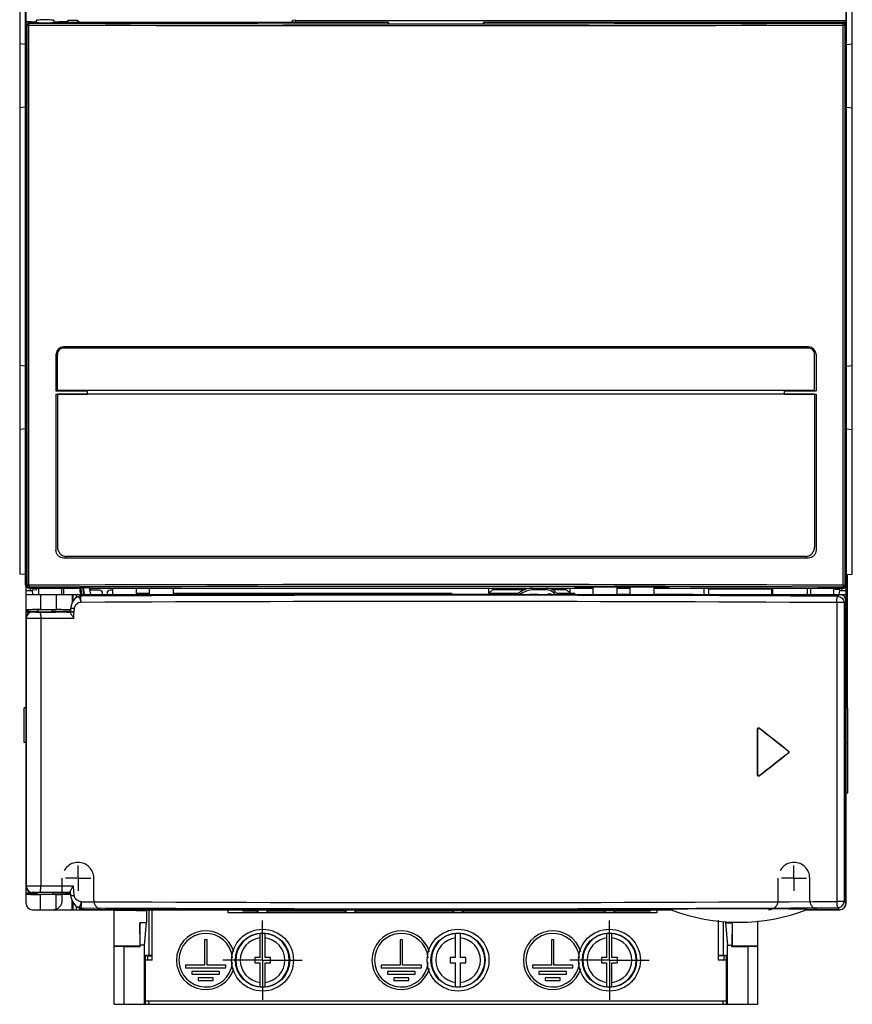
# Model space of a CAD drawing. Header units: millimetres. Extents: x 0 to 1200, y 0 to 1000.
# Tile 16 of 27: x 383 to 515, y 406 to 562. Entities that reach past the tile are written whole.
import ezdxf

# ---------------------------------------------------------------- set-up
doc = ezdxf.new("R2010")
doc.units = ezdxf.units.MM
doc.header["$LTSCALE"] = 66
doc.linetypes.add('CENTER', pattern=[0.6, 0.375, -0.075, 0.075, -0.075])
doc.linetypes.add('HIDDEN', pattern=[0.2, 0.1, -0.1])
doc.layers.add('002_AXIS', color=7, linetype='CONTINUOUS')
doc.layers.add('00_COMPONENTS', color=7, linetype='CONTINUOUS')

msp = doc.modelspace()

# ---------------------------------------------------------------- linework, layer by layer
at = {"layer": '002_AXIS', "color": 7, "linetype": 'CENTER'}
for p, q in [((392.5, 426.1), (392.5, 428.1)), ((506, 426.1), (506, 428.1)), ((392.5, 426.1), (390.5, 426.1)), ((392.5, 426.1), (394.5, 426.1)), ((392.5, 426.1), (392.5, 424.1)), ((506, 426.1), (504, 426.1)), ((506, 426.1), (508, 426.1)), ((506, 426.1), (506, 424.1)), ((421.75, 413.1), (421.75, 419.4)), ((476.75, 413.1), (476.75, 419.4)), ((421.75, 413.1), (415.45, 413.1)), ((421.75, 413.1), (428.05, 413.1)), ((421.75, 413.1), (421.75, 406.8)), ((476.75, 413.1), (470.45, 413.1)), ((476.75, 413.1), (483.05, 413.1)), ((476.75, 413.1), (476.75, 406.8))]:
    msp.add_line(p, q, dxfattribs=at)
at = {"layer": '00_COMPONENTS', "color": 7, "linetype": 'CONTINUOUS'}
for p, q in [((384.14, 650.6), (384.14, 472.64)), ((384.25, 472.6), (384.25, 650.6)), ((514.25, 521.21), (514.25, 650.6)), ((514.35, 472.64), (514.35, 650.6)), ((383.25, 632.3), (383.25, 474.3)), ((515.25, 474.3), (515.25, 632.3)), ((385.85, 562.1), (385.85, 561.77)), ((388.65, 562.1), (388.64, 561.76)), ((390.86, 562.1), (390.75, 561.93)), ((390.86, 561.8), (390.86, 562.1)), ((392.42, 562.1), (390.86, 562.1)), ((392.42, 562.1), (392.42, 561.8)), ((392.42, 562.1), (392.72, 561.8)), ((426.39, 561.8), (426.48, 562.08)), ((426.98, 562.1), (514.25, 562.1)), ((384.41, 561.79), (384.41, 561.93)), ((384.55, 561.8), (385.7, 561.8)), ((388.34, 561.75), (389.44, 561.8)), ((389.44, 561.8), (441.59, 561.8)), ((390.08, 561.93), (390.08, 561.8)), ((390.08, 561.93), (390.75, 561.93)), ((390.75, 561.93), (390.75, 561.8)), ((441.59, 561.8), (441.75, 561.57)), ((441.75, 561.57), (456.75, 561.57)), ((456.75, 561.57), (456.91, 561.8)), ((456.91, 561.8), (513.95, 561.8)), ((384.14, 558.28), (383.25, 558.36)), ((514.35, 558.28), (515.25, 558.36)), ((384.14, 548.32), (383.25, 548.24)), ((514.35, 548.32), (515.25, 548.24)), ((514.22, 521.21), (514.25, 521.21)), ((514.22, 521.21), (514.22, 512)), ((514.25, 472.4), (514.25, 521.21)), ((514.22, 512), (514.25, 512)), ((388.99, 509.1), (388.99, 503.35)), ((389.24, 503.4), (389.24, 509.15)), ((508.26, 510.15), (390.23, 510.15)), ((508.25, 510.36), (390.24, 510.36)), ((509.26, 503.4), (509.26, 509.15)), ((509.5, 509.1), (509.5, 503.35)), ((384.14, 507.28), (383.25, 507.36)), ((514.35, 507.28), (515.25, 507.36)), ((388.99, 503.35), (393.99, 503.35)), ((388.99, 502.86), (388.99, 478.1)), ((388.99, 502.86), (393.99, 502.86)), ((509.26, 503.4), (389.24, 503.4)), ((389.24, 502.85), (389.24, 478.6)), ((509.26, 502.85), (389.24, 502.85)), ((393.99, 502.86), (393.99, 503.35)), ((504.5, 503.35), (509.5, 503.35)), ((504.5, 502.86), (504.5, 503.35)), ((504.5, 502.86), (509.5, 502.86)), ((509.26, 502.85), (509.26, 478.6)), ((509.5, 502.86), (509.5, 478.1)), ((384.14, 497.32), (383.25, 497.24)), ((514.35, 497.32), (515.25, 497.24)), ((508.25, 476.85), (390.24, 476.85)), ((507.76, 477.1), (390.73, 477.1)), ((384.25, 475.1), (384.33, 475.1)), ((384.33, 472.49), (384.33, 475.1)), ((384.14, 474.22), (383.25, 474.3)), ((514.35, 474.22), (515.25, 474.3)), ((514.45, 474.23), (514.45, 453.09)), ((384.25, 422.1), (384.25, 472.39)), ((384.25, 471.72), (385.25, 471.69)), ((384.63, 472.19), (387.25, 472.19)), ((384.75, 472.1), (392.89, 472.1)), ((384.95, 471.7), (384.95, 472.1)), ((385.25, 471.83), (385.95, 471.89)), ((385.25, 471.69), (385.25, 471.83)), ((385.25, 471.69), (385.3, 471.1)), ((385.95, 471.89), (385.95, 472.1)), ((386.25, 472.1), (386.25, 471.1)), ((386.3, 472.19), (386.3, 472.15)), ((387.25, 472.18), (386.3, 472.15)), ((394.35, 472.11), (388.85, 472.11)), ((389.88, 472.1), (389.88, 471.1)), ((390.25, 471.1), (390.25, 472.1)), ((392.89, 472.11), (392.89, 472.1)), ((392.89, 472.11), (392.89, 472.1)), ((394.35, 472.1), (394.35, 472.11)), ((394.35, 472.1), (474.19, 472.1)), ((394.55, 471.75), (394.55, 472.1)), ((395.9, 471.75), (394.55, 471.75)), ((397.99, 471.75), (397.6, 471.75)), ((397.99, 471.09), (397.99, 472.1)), ((401.79, 471.09), (401.79, 472.1)), ((403.79, 472.1), (403.79, 471.09)), ((407.59, 472.1), (407.59, 471.09)), ((457.65, 471.29), (457.65, 472.1)), ((457.65, 471.29), (458.26, 471.88)), ((458.26, 471.88), (458.26, 472.1)), ((458.26, 471.88), (463.49, 471.88)), ((467.61, 471.88), (469.89, 471.88)), ((469.89, 471.88), (469.89, 472.1)), ((470.5, 471.29), (469.89, 471.88)), ((470.5, 471.29), (470.5, 472.1)), ((471.25, 472.1), (471.39, 472.25)), ((472.14, 472.25), (472.14, 472.1)), ((474.19, 471.01), (474.19, 472.24)), ((477.99, 471.01), (477.99, 472.24)), ((477.99, 472.1), (479.99, 472.1)), ((478.34, 472.24), (478.34, 472.1)), ((479.76, 472.24), (479.76, 472.1)), ((479.99, 472.24), (479.99, 471.01)), ((483.79, 472.23), (483.79, 471.01)), ((483.79, 472.1), (513.95, 472.1)), ((485.96, 472.23), (485.96, 472.1)), ((486.25, 472.1), (486.12, 472.23)), ((491.75, 471.09), (491.75, 472.1)), ((492.5, 471.09), (492.5, 472.1)), ((502.5, 471.09), (502.5, 472.1)), ((502.52, 471.09), (502.52, 472.1)), ((502.57, 472.1), (502.57, 471.09)), ((508.17, 471.09), (508.17, 472.1)), ((508.61, 472.1), (508.61, 471.1)), ((512.25, 472.1), (512.25, 471.1)), ((512.55, 472.1), (512.55, 471.89)), ((513.25, 471.83), (512.55, 471.89)), ((513.19, 471.09), (513.25, 471.69)), ((513.25, 471.83), (513.25, 471.69)), ((513.25, 471.69), (514.25, 471.72)), ((513.55, 472.12), (513.55, 471.7)), ((514.25, 422.1), (514.25, 472.39)), ((384.25, 471.1), (397.99, 471.1)), ((391.75, 470.08), (391.75, 471.1)), ((392.23, 470.62), (392.22, 470.62)), ((392.78, 470.83), (392.23, 470.62)), ((392.89, 470.84), (392.77, 470.83)), ((393.02, 470.92), (392.9, 470.84)), ((393.57, 471.09), (458.43, 471.09)), ((396.4, 471.1), (396.4, 471.25)), ((397.1, 471.25), (397.1, 471.1)), ((401.79, 471.29), (403.79, 471.29)), ((403.79, 471.1), (401.79, 471.1)), ((407.59, 471.29), (451.75, 471.29)), ((462.16, 471.1), (407.59, 471.1)), ((451.45, 471.1), (451.45, 471.29)), ((451.75, 471.09), (451.75, 471.29)), ((457.65, 471.29), (462.38, 471.29)), ((457.75, 471.29), (457.75, 471.09)), ((459.08, 471.01), (458.93, 471.07)), ((488.62, 471.01), (459.08, 471.01)), ((460.44, 471.1), (460.44, 471.01)), ((460.55, 471.1), (460.55, 471.01)), ((465.38, 471.1), (464.12, 471.1)), ((464.12, 471.01), (464.12, 471.1)), ((465.38, 471.01), (465.38, 471.1)), ((468.35, 471.29), (471.25, 471.29)), ((468.46, 471.1), (474.19, 471.1)), ((468.95, 471.01), (468.95, 471.1)), ((469.06, 471.1), (469.06, 471.01)), ((471.1, 471.1), (471.1, 471.29)), ((471.25, 471.1), (471.25, 471.29)), ((479.99, 471.1), (477.99, 471.1)), ((490.05, 471.1), (483.79, 471.1)), ((488.76, 471.07), (488.62, 471.01)), ((489.26, 471.09), (513.23, 471.09)), ((503.55, 471.1), (514.25, 471.1)), ((514.23, 422.12), (514.23, 470.09)), ((385.95, 468.35), (385.95, 468.43)), ((385.95, 468.43), (386.1, 468.43)), ((386.1, 468.6), (386.1, 468.35)), ((386.15, 468.34), (386.1, 468.35)), ((386.15, 468.61), (386.15, 468.34)), ((386.54, 468.69), (389.02, 468.68)), ((388.35, 468.61), (388.35, 468.34)), ((388.4, 468.35), (388.35, 468.34)), ((388.4, 468.6), (388.4, 468.35)), ((388.4, 468.43), (391.27, 468.43)), ((389.05, 468.4), (388.9, 468.35)), ((389.06, 468.31), (388.9, 468.35)), ((389.06, 468.3), (389.06, 468.4)), ((391.28, 468.4), (389.06, 468.4)), ((391.3, 468.84), (391.28, 468.4)), ((391.28, 468.35), (391.28, 468.4)), ((391.28, 468.35), (391.28, 468.22)), ((389.06, 468.31), (389.06, 468.3)), ((384.25, 453.1), (383.95, 453.09)), ((383.95, 447.61), (383.95, 453.09)), ((514.25, 453.1), (514.55, 453.09)), ((514.55, 439.61), (514.55, 453.09)), ((500.22, 442.46), (500.22, 449.74)), ((500.25, 442.52), (500.25, 449.69)), ((384.25, 447.6), (383.95, 447.61)), ((514.25, 447.6), (514.55, 447.61)), ((514.25, 439.6), (514.55, 439.61)), ((385.19, 423.76), (385.19, 423.85)), ((385.19, 423.76), (385.5, 423.6)), ((391.27, 423.85), (385.25, 423.85)), ((386, 423.6), (386, 423.85)), ((389.02, 423.53), (386.54, 423.52)), ((388.5, 423.6), (388.5, 423.85)), ((389.9, 423.6), (390.24, 423.77)), ((390.24, 423.85), (390.24, 423.77)), ((390.24, 423.77), (391.27, 423.77)), ((391.27, 423.95), (391.32, 423.32)), ((391.75, 421.1), (391.75, 422.18)), ((392.83, 421.38), (392.28, 421.58)), ((392.28, 421.58), (392.28, 421.58)), ((385.25, 421.1), (486.54, 421.1)), ((392.82, 421.38), (392.94, 421.37)), ((392.94, 421.37), (393.06, 421.35)), ((393.06, 421.35), (393.07, 421.35)), ((393.34, 421.12), (486.43, 421.12)), ((398.25, 415.38), (398.25, 421.1)), ((398.25, 421.02), (401.75, 421.02)), ((401.67, 421.1), (401.75, 421.02)), ((401.75, 420.98), (401.87, 421.1)), ((401.75, 421.02), (401.75, 420.98)), ((401.75, 420.98), (403.33, 420.98)), ((403.75, 421.1), (403.33, 420.98)), ((403.33, 420.98), (403.33, 419)), ((403.75, 413.9), (403.75, 421.1)), ((404.25, 413.1), (404.25, 421.1)), ((416.25, 421.1), (416.25, 420.6)), ((484.25, 420.6), (416.25, 420.6)), ((418.62, 420.9), (418.62, 421.12)), ((418.62, 420.9), (418.8, 421.08)), ((418.62, 420.9), (420.95, 420.9)), ((421.07, 421.02), (420.95, 420.9)), ((420.95, 420.6), (420.95, 420.9)), ((422.42, 421.02), (421.07, 421.02)), ((421.07, 420.6), (421.07, 421.02)), ((422.42, 421.02), (422.55, 420.9)), ((422.42, 421.02), (422.42, 420.6)), ((422.55, 420.9), (434.9, 420.9)), ((422.55, 420.9), (422.55, 420.6)), ((435.02, 421.02), (434.9, 420.9)), ((434.9, 420.6), (434.9, 420.9)), ((436.37, 421.02), (435.02, 421.02)), ((435.02, 420.6), (435.02, 421.02)), ((436.37, 421.02), (436.5, 420.9)), ((436.37, 421.02), (436.37, 420.6)), ((436.5, 420.9), (451.95, 420.9)), ((436.5, 420.9), (436.5, 420.6)), ((448.64, 421.1), (448.75, 421)), ((448.75, 421.12), (448.75, 421)), ((448.75, 421), (452.05, 421)), ((452.05, 421), (451.95, 420.9)), ((451.95, 420.6), (451.95, 420.9)), ((452.07, 420.98), (453.42, 420.98)), ((452.07, 420.6), (452.07, 420.98)), ((453.42, 420.98), (453.42, 420.6)), ((453.45, 421), (460.15, 421)), ((453.45, 421), (453.55, 420.9)), ((453.55, 420.9), (475.95, 420.9)), ((453.55, 420.9), (453.55, 420.6)), ((460.15, 421), (460.15, 421.12)), ((460.15, 421), (460.25, 421.1)), ((464.04, 421.1), (464.15, 421)), ((464.15, 421.12), (464.15, 421)), ((464.15, 421), (471.15, 421)), ((471.15, 421), (471.15, 421.12)), ((471.15, 421), (471.25, 421.1)), ((475.04, 421.1), (475.15, 421)), ((475.15, 421.12), (475.15, 421)), ((475.68, 421), (476.05, 421)), ((476.05, 421), (475.95, 420.9)), ((475.95, 420.6), (475.95, 420.9)), ((476.07, 420.98), (477.42, 420.98)), ((476.07, 420.6), (476.07, 420.98)), ((477.42, 420.98), (477.42, 420.6)), ((477.45, 421), (482.15, 421)), ((477.45, 421), (477.55, 420.9)), ((477.55, 420.9), (483.25, 420.9)), ((477.55, 420.9), (477.55, 420.6)), ((482.15, 421), (482.15, 421.12)), ((482.15, 421), (482.25, 421.1)), ((483.04, 421.1), (483.25, 420.9)), ((483.25, 421.12), (483.25, 420.9)), ((484.25, 421.1), (484.25, 420.6)), ((507.95, 421.1), (513.25, 421.1)), ((508.06, 421.12), (513.23, 421.12)), ((403.33, 419), (402.27, 419)), ((402.37, 415.5), (402.27, 419)), ((402.27, 419), (402.27, 415.38)), ((403.02, 415.5), (403.33, 419)), ((494, 419.42), (494, 413.1)), ((494.75, 419.25), (494.75, 413.9)), ((495.17, 419.18), (495.17, 419)), ((495.17, 419), (496.22, 419)), ((495.17, 419), (495.47, 415.5)), ((496.22, 419), (496.13, 415.5)), ((496.22, 419), (496.22, 415.38)), ((500.25, 406.1), (500.25, 419.36)), ((421.35, 413.5), (421.35, 417.33)), ((422.15, 413.5), (422.15, 417.33)), ((452.35, 413.5), (452.35, 417.33)), ((453.15, 413.5), (453.15, 417.33)), ((476.35, 413.5), (476.35, 417.33)), ((477.15, 413.5), (477.15, 417.33)), ((398.25, 415.38), (402.27, 415.38)), ((398.25, 415.32), (399.75, 415.29)), ((398.25, 406.1), (398.25, 415.32)), ((399.75, 415.29), (402.37, 415.29)), ((399.75, 415.29), (399.75, 406.1)), ((402.27, 415.38), (402.37, 415.29)), ((403.02, 415.5), (402.37, 415.5)), ((402.37, 415.29), (402.37, 415.5)), ((403.02, 406.1), (403.02, 415.5)), ((412.95, 416.3), (412.55, 416.3)), ((412.55, 416.3), (412.55, 412.3)), ((412.95, 412.3), (412.95, 416.3)), ((443.95, 416.3), (443.55, 416.3)), ((443.55, 416.3), (443.55, 412.3)), ((443.95, 412.3), (443.95, 416.3)), ((467.95, 416.3), (467.55, 416.3)), ((467.55, 416.3), (467.55, 412.3)), ((467.95, 412.3), (467.95, 416.3)), ((495.47, 415.5), (496.13, 415.5)), ((495.47, 406.1), (495.47, 415.5)), ((496.13, 415.29), (496.13, 415.5)), ((496.22, 415.38), (496.13, 415.29)), ((496.13, 415.29), (498.75, 415.29)), ((496.22, 415.38), (500.25, 415.38)), ((498.75, 415.29), (500.25, 415.32)), ((498.75, 406.1), (498.75, 415.29)), ((403.18, 406.1), (403.2, 413.9)), ((403.2, 413.9), (403.33, 413.9)), ((403.33, 413.78), (403.33, 413.9)), ((403.33, 413.78), (404.25, 413.78)), ((403.75, 413.9), (403.53, 413.84)), ((403.56, 413.1), (403.55, 413.78)), ((403.75, 413.9), (404.25, 413.9)), ((494, 413.9), (494.75, 413.9)), ((495.17, 413.78), (494, 413.78)), ((495.17, 413.78), (494.75, 413.9)), ((494.93, 413.1), (494.95, 413.78)), ((495.17, 413.9), (495.3, 413.9)), ((495.17, 413.78), (495.17, 413.9)), ((495.32, 406.1), (495.3, 413.9)), ((404.25, 413.1), (403.19, 413.1)), ((412.55, 412.3), (409.55, 412.3)), ((409.55, 412.3), (409.55, 411.9)), ((415.95, 412.3), (412.95, 412.3)), ((415.95, 411.9), (415.95, 412.3)), ((421.35, 413.5), (420.5, 413.5)), ((420.5, 413.5), (420.5, 412.7)), ((420.5, 412.7), (421.35, 412.7)), ((421.35, 408.88), (421.35, 412.7)), ((423, 413.5), (422.15, 413.5)), ((422.15, 412.7), (423, 412.7)), ((422.15, 408.88), (422.15, 412.7)), ((423, 412.7), (423, 413.5)), ((443.55, 412.3), (440.55, 412.3)), ((440.55, 412.3), (440.55, 411.9)), ((446.95, 412.3), (443.95, 412.3)), ((446.95, 411.9), (446.95, 412.3)), ((452.35, 413.5), (451.5, 413.5)), ((451.5, 413.5), (451.5, 412.7)), ((451.5, 412.7), (452.35, 412.7)), ((452.35, 408.88), (452.35, 412.7)), ((454, 413.5), (453.15, 413.5)), ((453.15, 412.7), (454, 412.7)), ((453.15, 408.88), (453.15, 412.7)), ((454, 412.7), (454, 413.5)), ((467.55, 412.3), (464.55, 412.3)), ((464.55, 412.3), (464.55, 411.9)), ((470.95, 412.3), (467.95, 412.3)), ((470.95, 411.9), (470.95, 412.3)), ((476.35, 413.5), (475.5, 413.5)), ((475.5, 413.5), (475.5, 412.7)), ((475.5, 412.7), (476.35, 412.7)), ((476.35, 408.88), (476.35, 412.7)), ((478, 413.5), (477.15, 413.5)), ((477.15, 412.7), (478, 412.7)), ((477.15, 408.88), (477.15, 412.7)), ((478, 412.7), (478, 413.5)), ((495.3, 413.1), (494, 413.1)), ((409.55, 411.9), (415.95, 411.9)), ((414.95, 411.3), (410.55, 411.3)), ((410.55, 411.3), (410.55, 410.9)), ((410.55, 410.9), (414.95, 410.9)), ((414.95, 410.9), (414.95, 411.3)), ((440.55, 411.9), (446.95, 411.9)), ((445.95, 411.3), (441.55, 411.3)), ((441.55, 411.3), (441.55, 410.9)), ((441.55, 410.9), (445.95, 410.9)), ((445.95, 410.9), (445.95, 411.3)), ((464.55, 411.9), (470.95, 411.9)), ((469.95, 411.3), (465.55, 411.3)), ((465.55, 411.3), (465.55, 410.9)), ((465.55, 410.9), (469.95, 410.9)), ((469.95, 410.9), (469.95, 411.3)), ((413.94, 410.3), (411.56, 410.3)), ((411.56, 410.3), (411.56, 409.9)), ((411.56, 409.9), (413.94, 409.9)), ((413.94, 409.9), (413.94, 410.3)), ((444.94, 410.3), (442.56, 410.3)), ((442.56, 410.3), (442.56, 409.9)), ((442.56, 409.9), (444.94, 409.9)), ((444.94, 409.9), (444.94, 410.3)), ((468.94, 410.3), (466.56, 410.3)), ((466.56, 410.3), (466.56, 409.9)), ((466.56, 409.9), (468.94, 409.9)), ((468.94, 409.9), (468.94, 410.3)), ((398.25, 406.1), (500.25, 406.1)), ((495.32, 406.6), (403.18, 406.6)), ((403.75, 406.1), (403.73, 406.6)), ((494.75, 406.1), (494.76, 406.6))]:
    msp.add_line(p, q, dxfattribs=at)
at = {"layer": '00_COMPONENTS', "color": 9, "linetype": 'CONTINUOUS'}
for p, q in [((426.48, 562.08), (426.48, 561.8)), ((426.98, 562.1), (426.98, 561.8)), ((384.25, 561.5), (384.39, 561.36)), ((384.39, 561.36), (384.39, 472.55)), ((384.67, 561.36), (384.39, 561.36)), ((384.55, 561.8), (384.69, 561.66)), ((384.67, 561.36), (384.67, 472.55)), ((513.8, 561.66), (513.95, 561.8)), ((513.82, 561.36), (514.1, 561.36)), ((513.82, 472.55), (513.82, 561.36)), ((514.1, 561.36), (514.25, 561.5)), ((514.1, 472.55), (514.1, 561.36)), ((384.22, 472.61), (384.14, 472.64)), ((384.39, 472.55), (384.33, 472.49)), ((384.67, 472.55), (384.39, 472.55)), ((384.69, 472.25), (384.63, 472.19)), ((384.75, 472.18), (384.75, 472.1)), ((392.19, 472.11), (392.19, 472.1)), ((464.75, 471.8), (464.75, 472.1)), ((466.75, 471.8), (464.75, 471.8)), ((466.75, 471.8), (466.75, 472.1)), ((502.5, 471.9), (492.5, 471.9)), ((513.95, 472.1), (513.8, 472.25)), ((513.82, 472.55), (514.1, 472.55)), ((514.25, 472.4), (514.1, 472.55)), ((514.25, 472.6), (514.35, 472.64)), ((386.54, 471.1), (386.54, 468.69)), ((389.02, 471.1), (389.02, 468.68)), ((391.58, 471.1), (391.58, 469.8)), ((392.27, 470.62), (392.27, 471.1)), ((392.84, 470.83), (392.78, 470.83)), ((393.01, 470.83), (392.84, 470.83)), ((392.89, 470.83), (392.89, 471.1)), ((393.57, 471.09), (393.29, 470.9)), ((451.15, 471.29), (451.15, 471.1)), ((512.94, 470.79), (513.23, 471.09)), ((513.71, 470.93), (513.71, 471.1)), ((513.94, 469.8), (514.23, 470.09)), ((384.63, 468.13), (384.63, 468.47)), ((385.25, 468.35), (385.29, 468.32)), ((391.27, 468.4), (391.27, 468.43)), ((391.87, 468.82), (391.85, 468.29)), ((513.94, 469.8), (512.79, 469.8)), ((512.79, 469.8), (512.79, 422.41)), ((513.94, 469.8), (513.94, 422.41)), ((384.25, 467.35), (384.29, 467.32)), ((384.29, 467.32), (384.29, 424.85)), ((386.44, 468.3), (388.9, 468.3)), ((386.58, 467.3), (391.85, 467.32)), ((386.58, 467.3), (386.58, 424.85)), ((388.9, 468.3), (389.06, 468.31)), ((391.85, 467.32), (391.85, 468.29)), ((514.23, 453.63), (514.25, 453.63)), ((514.23, 453.47), (514.24, 453.52)), ((514.24, 453.29), (514.23, 448.53)), ((514.24, 453.52), (514.24, 453.29)), ((500.22, 449.74), (500.25, 449.69)), ((500.54, 449.9), (500.57, 449.85)), ((505.15, 446.26), (505.1, 446.26)), ((505.15, 445.95), (505.1, 445.95)), ((514.23, 443.68), (514.24, 438.91)), ((500.22, 442.46), (500.25, 442.52)), ((500.54, 442.3), (500.57, 442.36)), ((514.24, 438.69), (514.23, 438.73)), ((514.24, 438.91), (514.24, 438.69)), ((514.23, 438.58), (514.25, 438.58)), ((391.77, 424.85), (384.25, 424.85)), ((391.89, 423.37), (391.77, 424.85)), ((384.63, 423.74), (384.63, 424.11)), ((386.54, 421.1), (386.54, 423.52)), ((389.02, 421.1), (389.02, 423.53)), ((391.27, 423.77), (391.27, 423.85)), ((391.58, 421.1), (391.58, 422.5)), ((392.27, 421.1), (392.27, 421.58)), ((513.94, 422.41), (512.79, 422.41)), ((514.23, 422.12), (513.94, 422.41)), ((514.23, 422.56), (514.25, 422.56)), ((392.89, 421.37), (392.83, 421.38)), ((392.89, 421.37), (393.07, 421.37)), ((392.89, 421.1), (392.89, 421.26)), ((393.33, 421.31), (393.34, 421.12)), ((513.23, 421.12), (512.94, 421.41)), ((513.25, 421.12), (513.25, 421.1))]:
    msp.add_line(p, q, dxfattribs=at)
at = {"layer": '00_COMPONENTS', "color": 4, "linetype": 'CONTINUOUS'}
for p, q in [((384.25, 468.35), (391.85, 468.35)), ((386, 423.6), (384.25, 423.6)), ((388.5, 423.6), (389.9, 423.6))]:
    msp.add_line(p, q, dxfattribs=at)
at = {"layer": '00_COMPONENTS', "color": 8, "linetype": 'HIDDEN'}
for p, q in [((390, 423.85), (390, 426.1)), ((395, 422.6), (395, 426.1)), ((503.5, 422.6), (503.5, 426.1)), ((508.5, 422.6), (508.5, 426.1)), ((390, 422.6), (390, 423.65))]:
    msp.add_line(p, q, dxfattribs=at)
at = {"layer": '00_COMPONENTS', "color": 3, "linetype": 'CONTINUOUS'}
msp.add_line((390, 423.65), (390, 423.85), dxfattribs=at)
at = {"layer": '00_COMPONENTS', "color": 7, "linetype": 'CONTINUOUS'}
for points in [[(392.23, 470.62), (392.12, 470.53), (391.74, 470.06), (391.57, 469.79), (391.33, 469.09), (391.3, 468.84)], [(393.01, 470.85), (393.02, 470.85), (392.89, 470.84)], [(391.32, 423.32), (391.36, 423.09), (391.62, 422.4), (391.78, 422.13), (392.17, 421.67), (392.28, 421.58)]]:
    msp.add_lwpolyline(points, dxfattribs=at)
for centre, radius in [((421.75, 413.1), 4.9), ((421.75, 413.1), 4.3), ((452.75, 413.1), 4.9), ((452.75, 413.1), 4.3), ((476.75, 413.1), 4.9), ((476.75, 413.1), 4.3)]:
    msp.add_circle(centre, radius, dxfattribs=at)
at = {"layer": '00_COMPONENTS', "color": 9, "linetype": 'CONTINUOUS'}
for centre, radius, start, end in [((384.69, 561.36), 0.301, 90.1892, 179.8108), ((449.25, 20717.03), 20155.77, 269.816436, 270.183564), ((449.25, 20705.89), 20144.33, 269.816383, 270.183617), ((513.8, 561.36), 0.301, 0.1892, 89.8108), ((384.69, 472.55), 0.301, 180.1892, 269.8108), ((449.25, -19683.12), 20155.77, 89.816436, 90.183564), ((449.25, -19671.98), 20144.33, 89.816383, 90.183617), ((396.75, 472.1), 3.4, 179.8313, 200.8867), ((396.75, 472.1), 2.46, 179.8712, 204.0883), ((464.75, 468.1), 3.7, 90, 126.4336), ((466.75, 470.1), 1.7, 32.5811, 90), ((513.8, 472.55), 0.301, 270.1892, 359.8108), ((449.24, -11588.04), 12058, 89.698008, 90.267336), ((449.24, -11643.23), 12114.19, 89.698702, 90.265945), ((392.55, 475.72), 4.9, 275.5139, 275.7579), ((392.64, 474.82), 3.99, 275.7437, 276.4098), ((385.29, 467.32), 1, 90.0702, 179.9462), ((513.71, 453.63), 0.535, 347.8311, 359.9825), ((513.71, 438.57), 0.535, 0.0173, 12.1691), ((385.29, 424.85), 1, 179.9831, 267.8991), ((385.29, 424.83), 0.98, 267.873, 269.9978), ((449.23, 12496.25), 12074.01, 269.73327, 270.30162), ((449.23, 12550.93), 12129.68, 269.734709, 270.300937), ((393.33, 422.31), 1.01, 255.1528, 269.9326), ((421.75, 413.1), 4.24, 95.4096, 264.5904), ((421.75, 413.1), 4.24, 275.4096, 84.5904), ((452.75, 413.1), 4.24, 95.4096, 264.5904), ((452.75, 413.1), 4.24, 275.4096, 84.5904), ((476.75, 413.1), 4.24, 95.4096, 264.5904), ((476.75, 413.1), 4.24, 275.4096, 84.5904), ((421.75, 413.1), 3.54, 96.4823, 263.5177), ((421.75, 413.1), 3.54, 276.4823, 83.5177), ((452.75, 413.1), 3.54, 96.4823, 263.5177), ((452.75, 413.1), 3.54, 276.4823, 83.5177), ((476.75, 413.1), 3.54, 96.4823, 263.5177), ((476.75, 413.1), 3.54, 276.4823, 83.5177)]:
    msp.add_arc(centre, radius, start, end, dxfattribs=at)
at = {"layer": '00_COMPONENTS', "color": 7, "linetype": 'CONTINUOUS'}
for centre, radius, start, end in [((390.24, 509.1), 1.25, 174.6053, 179.9896), ((390.25, 509.11), 1.25, 93.2571, 174.6579), ((390.24, 509.12), 1.24, 90.004, 93.256), ((508.25, 509.12), 1.24, 86.744, 89.996), ((508.25, 509.11), 1.25, 5.3421, 86.7429), ((508.26, 509.1), 1.25, 0.0104, 5.3947), ((384.72, 472.69), 0.475, 180.0722, 196.2642), ((384.75, 472.6), 0.5, 180, 270), ((384.73, 472.69), 0.483, 196.3363, 211.5271), ((396.75, 472.1), 4, 180, 193.8688), ((396.75, 472.1), 3.8, 180, 194.6122), ((396.75, 472.1), 3.5, 179.9124, 196.3658), ((395.9, 471.25), 0.5, 0, 90), ((397.6, 471.25), 0.5, 90, 180), ((464.75, 468.1), 4, 93.1536, 131.4733), ((466.75, 470.1), 2, 27.3986, 90), ((467.22, 470.58), 0.6, 47.885, 132.115), ((385.25, 467.35), 0.999, 89.9851, 179.9986), ((388.44, 421.67), 46.63, 86.5058, 89.2341), ((385.25, 424.85), 1, 180.017, 269.0559), ((385.25, 424.83), 0.979, 269.0164, 269.9995), ((385.25, 422.1), 1, 180, 270), ((513.25, 422.1), 1, 270, 360), ((475.02, 670.35), 249.36, 270.0284, 270.1496), ((497.25, 449.1), 30, 248.7755, 291.2245), ((412.75, 413.1), 4.65, 16.6046, 343.3954), ((412.75, 413.1), 4.25, 5.0546, 354.9454), ((421.75, 413.1), 4.25, 84.5938, 95.4062), ((443.75, 413.1), 4.65, 16.6046, 343.3954), ((443.75, 413.1), 4.25, 5.0546, 354.9454), ((452.75, 413.1), 4.25, 84.5938, 95.4062), ((467.75, 413.1), 4.65, 16.6046, 343.3954), ((467.75, 413.1), 4.25, 5.0546, 354.9454), ((476.75, 413.1), 4.25, 84.5938, 95.4062), ((421.75, 413.1), 4.25, 264.5938, 275.4062), ((452.75, 413.1), 4.25, 264.5938, 275.4062), ((476.75, 413.1), 4.25, 264.5938, 275.4062)]:
    msp.add_arc(centre, radius, start, end, dxfattribs=at)
at = {"layer": '00_COMPONENTS', "color": 8, "linetype": 'HIDDEN'}
for centre, radius, start, end in [((392.5, 426.1), 2.5, 0, 180), ((506, 426.1), 2.5, 0, 180), ((388.5, 422.6), 1.5, 270, 360), ((396.5, 422.6), 1.5, 180, 270), ((502, 422.6), 1.5, 270, 360), ((510, 422.6), 1.5, 180, 270)]:
    msp.add_arc(centre, radius, start, end, dxfattribs=at)
at = {"layer": '00_COMPONENTS', "color": 7, "linetype": 'CONTINUOUS'}
for centre, major_axis, ratio, start_param, end_param in [((387.25, 562.1), (1.4, 0), 0.052408, -0.000915, 3.142507), ((426.98, 562.08), (0.5, 0), 0.052408, 1.570796, 3.124139), ((384.45, 561.92), (0.2, 0), 0.052408, 1.742471, 3.141593), ((384.32, 561.73), (0.375, 0.046), 0.157973, 0.909535, 1.504721), ((387.25, 562.1), (4.35, 0), 0.052408, 4.002786, 4.370514), ((387.25, 561.8), (1.55, 0), 0.052408, 3.142507, 5.497141), ((387.25, 562.1), (4.35, 0), 0.052408, 5.054264, 5.421992), ((513.95, 561.5), (0.213, 0.213), 0.997265, -0.784029, 0.784029), ((384.64, 472.64), (0.475, -0.158), 0.998478, -2.820542, -1.572555), ((384.63, 472.49), (0.256, 0.158), 0.997962, 2.589783, 4.157841), ((387.25, 472.37), (4.4, 0), 0.052408, 4.107721, 4.496177), ((449.25, 416.96), (1055.25, 0), 0.052408, 1.535843, 1.549809), ((513.95, 472.4), (0.213, -0.213), 0.997265, -0.784029, 0.784029), ((513.85, 472.64), (0.475, 0.158), 0.998478, -1.106562, -0.32105), ((393.57, 470.08), (0.838, 0.549), 0.997974, 0.990208, 1.608989), ((458.43, 471.07), (0.5, 0), 0.034921, 0.087266, 1.570796), ((489.26, 471.07), (0.5, 0), 0.034921, 1.570796, 3.054326), ((513.23, 470.08), (0.708, 0.708), 0.998783, -0.784789, 0.784789), ((386.25, 468.63), (2, 0), 0.026186, 1.422443, 3.141593), ((384.45, 468.47), (0.2, 0), 0.026186, 0.469285, 3.141593), ((387.75, 468.51), (3.5, 0), 0.026186, -2.672308, -2.111896), ((387.25, 468.6), (1.25, 0), 0.026186, -0.000686, 3.142278), ((387.25, 468.35), (1.15, 0), 0.026186, -2.84563, -0.295963), ((388.58, 468.6), (3, 0), 0.026186, 0.404829, 1.422443), ((449.25, 519.25), (424.77, -340.75), 0.04088, -1.417022, -1.406104), ((449.25, 519.25), (425.27, -341.15), 0.04088, -1.417103, -1.406361), ((449.25, 372.95), (424.77, 340.75), 0.04088, 1.406104, 1.417022), ((449.25, 372.95), (425.27, 341.15), 0.04088, 1.406361, 1.417103), ((384.45, 423.74), (0.2, 0), 0.026186, 3.141593, 5.8139), ((386.25, 423.57), (2, 0), 0.026186, 3.141593, 4.860742), ((387.75, 423.69), (3.5, 0), 0.026186, 8.673805, 8.955493), ((387.25, 423.6), (1.25, 0), 0.026186, 3.141593, 6.283185), ((388.58, 423.61), (3, 0), 0.026186, -1.422443, -0.418839), ((513.23, 422.12), (-0.708, 0.708), 0.998783, -3.926382, -2.356803), ((393.34, 422.12), (-0.052, 0.999), 0.999389, -4.038427, -3.193921)]:
    msp.add_ellipse(centre, major_axis=major_axis, ratio=ratio, start_param=start_param, end_param=end_param, dxfattribs=at)
for points, knots in [([(384.25, 561.51), (384.25, 561.53), (384.25, 561.58), (384.26, 561.62), (384.26, 561.65)], [0, 0, 0, 0, 0.335535, 1, 1, 1, 1]), ([(390.23, 510.15), (390.1, 510.15), (389.84, 510.1), (389.51, 509.88), (389.29, 509.55), (389.24, 509.28), (389.24, 509.15)], [0, 0, 0, 0, 0.24985, 0.499741, 0.749787, 1, 1, 1, 1]), ([(509.26, 509.15), (509.26, 509.28), (509.21, 509.55), (508.99, 509.88), (508.65, 510.1), (508.39, 510.15), (508.26, 510.15)], [0, 0, 0, 0, 0.250213, 0.500259, 0.75015, 1, 1, 1, 1]), ([(390.24, 476.85), (390.08, 476.85), (389.75, 476.91), (389.34, 477.19), (389.06, 477.61), (388.99, 477.94), (388.99, 478.1)], [0, 0, 0, 0, 0.249848, 0.499744, 0.749794, 1, 1, 1, 1]), ([(389.24, 478.6), (389.24, 478.41), (389.31, 478.01), (389.65, 477.51), (390.14, 477.18), (390.54, 477.1), (390.73, 477.1)], [0, 0, 0, 0, 0.250198, 0.500254, 0.750159, 1, 1, 1, 1]), ([(507.76, 477.1), (507.96, 477.1), (508.35, 477.18), (508.85, 477.51), (509.18, 478.01), (509.26, 478.41), (509.26, 478.6)], [0, 0, 0, 0, 0.249841, 0.499746, 0.749802, 1, 1, 1, 1]), ([(509.5, 478.1), (509.5, 477.94), (509.44, 477.61), (509.16, 477.19), (508.74, 476.91), (508.41, 476.85), (508.25, 476.85)], [0, 0, 0, 0, 0.250206, 0.500256, 0.750152, 1, 1, 1, 1]), ([(388.85, 472.11), (388.84, 472.12), (388.78, 472.13), (388.68, 472.14), (388.53, 472.15), (388.33, 472.17), (388.1, 472.17), (387.73, 472.18), (387.44, 472.19), (387.25, 472.19)], [0, 0, 0, 0, 0.031484, 0.096156, 0.192361, 0.316884, 0.465419, 0.632781, 1, 1, 1, 1]), ([(391.28, 468.35), (391.28, 468.35), (391.3, 468.36), (391.31, 468.35), (391.31, 468.35)], [0, 0, 0, 0, 0.252871, 1, 1, 1, 1]), ([(391.31, 468.35), (391.39, 468.36), (391.49, 468.35), (391.62, 468.35), (391.71, 468.36), (391.8, 468.38), (391.84, 468.32), (391.85, 468.29)], [0, 0, 0, 0, 0.396142, 0.537322, 0.690455, 0.842625, 1, 1, 1, 1]), ([(391.28, 468.22), (391.28, 468.19), (391.3, 468.13), (391.37, 467.99), (391.5, 467.81), (391.67, 467.57), (391.79, 467.4), (391.85, 467.32)], [0, 0, 0, 0, 0.075325, 0.175731, 0.42586, 0.708192, 1, 1, 1, 1]), ([(500.22, 449.74), (500.22, 449.78), (500.24, 449.85), (500.33, 449.93), (500.44, 449.95), (500.52, 449.92), (500.54, 449.9)], [0, 0, 0, 0, 0.25112, 0.501265, 0.750497, 1, 1, 1, 1]), ([(500.57, 449.85), (500.54, 449.87), (500.47, 449.9), (500.35, 449.88), (500.27, 449.8), (500.25, 449.72), (500.25, 449.69)], [0, 0, 0, 0, 0.249508, 0.49876, 0.748927, 1, 1, 1, 1]), ([(505.1, 445.95), (505.15, 445.98), (505.21, 446.1), (505.15, 446.22), (505.1, 446.26)], [0, 0, 0, 0, 0.500019, 1, 1, 1, 1]), ([(505.15, 446.26), (505.19, 446.22), (505.25, 446.1), (505.19, 445.98), (505.15, 445.95)], [0, 0, 0, 0, 0.499981, 1, 1, 1, 1]), ([(500.54, 442.3), (500.52, 442.28), (500.44, 442.25), (500.33, 442.27), (500.24, 442.35), (500.22, 442.43), (500.22, 442.46)], [0, 0, 0, 0, 0.249527, 0.498801, 0.748911, 1, 1, 1, 1]), ([(500.25, 442.52), (500.25, 442.48), (500.27, 442.41), (500.35, 442.33), (500.47, 442.31), (500.54, 442.34), (500.57, 442.36)], [0, 0, 0, 0, 0.251096, 0.501211, 0.750509, 1, 1, 1, 1]), ([(391.27, 423.95), (391.27, 423.98), (391.29, 424.04), (391.34, 424.17), (391.46, 424.36), (391.61, 424.6), (391.72, 424.77), (391.77, 424.85)], [0, 0, 0, 0, 0.07471, 0.173628, 0.42209, 0.705552, 1, 1, 1, 1]), ([(508.11, 421.14), (508.13, 421.14), (507.95, 421.16), (507.87, 421.16), (507.58, 421.17), (507.31, 421.18), (506.99, 421.19), (506.56, 421.2), (506, 421.2), (505.31, 421.21), (504.36, 421.23), (503.16, 421.24), (501.7, 421.25), (500.23, 421.26), (498.74, 421.26), (497.25, 421.26), (495.76, 421.26), (494.27, 421.26), (492.79, 421.25), (491.33, 421.24), (490.13, 421.23), (489.19, 421.21), (488.5, 421.2), (487.94, 421.2), (487.5, 421.19), (487.19, 421.18), (486.91, 421.17), (486.63, 421.16), (486.54, 421.16), (486.37, 421.14), (486.39, 421.14)], [0, 0, 0, 0, 0.002623, 0.011444, 0.023369, 0.036842, 0.051192, 0.066102, 0.09699, 0.128803, 0.161235, 0.22737, 0.294663, 0.362716, 0.431243, 0.499999, 0.568755, 0.637283, 0.705337, 0.77263, 0.838765, 0.871197, 0.90301, 0.933898, 0.948808, 0.963158, 0.976631, 0.988556, 0.997377, 1, 1, 1, 1])]:
    msp.add_open_spline(points, degree=3, knots=knots, dxfattribs=at)
for points in [[(384.26, 561.65), (384.28, 561.7), (384.3, 561.75), (384.34, 561.79)], [(393.29, 470.9), (393.19, 470.9), (393.1, 470.88), (393.01, 470.86)]]:
    msp.add_open_spline(points, degree=3, dxfattribs=at)
at = {"layer": '00_COMPONENTS', "color": 9, "linetype": 'CONTINUOUS'}
for points, knots in [([(384.67, 561.36), (384.67, 561.4), (384.67, 561.46), (384.68, 561.56), (384.69, 561.62), (384.68, 561.65), (384.69, 561.66)], [0, 0, 0, 0, 0.369676, 0.686996, 0.907022, 1, 1, 1, 1]), ([(513.82, 561.36), (513.82, 561.4), (513.82, 561.46), (513.82, 561.56), (513.81, 561.62), (513.81, 561.65), (513.8, 561.66)], [0, 0, 0, 0, 0.369676, 0.686996, 0.907022, 1, 1, 1, 1]), ([(384.67, 472.55), (384.67, 472.51), (384.67, 472.44), (384.68, 472.35), (384.69, 472.29), (384.68, 472.25), (384.69, 472.25)], [0, 0, 0, 0, 0.369676, 0.686996, 0.907022, 1, 1, 1, 1]), ([(513.82, 472.55), (513.82, 472.51), (513.82, 472.44), (513.82, 472.35), (513.81, 472.29), (513.81, 472.25), (513.8, 472.25)], [0, 0, 0, 0, 0.369676, 0.686996, 0.907022, 1, 1, 1, 1]), ([(392.44, 470.7), (392.43, 470.7), (392.35, 470.69), (392.27, 470.65), (392.23, 470.62)], [0, 0, 0, 0, 0.2418, 1, 1, 1, 1]), ([(392.62, 470.64), (392.6, 470.65), (392.55, 470.68), (392.49, 470.69), (392.44, 470.7)], [0, 0, 0, 0, 0.263241, 1, 1, 1, 1]), ([(392.98, 469.83), (392.97, 470), (392.91, 470.3), (392.73, 470.57), (392.62, 470.64)], [0, 0, 0, 0, 0.556012, 1, 1, 1, 1]), ([(393.02, 470.85), (393.01, 470.84), (392.95, 470.84), (392.89, 470.83), (392.84, 470.83)], [0, 0, 0, 0, 0.227861, 1, 1, 1, 1]), ([(392.92, 470.63), (392.91, 470.67), (392.9, 470.74), (392.87, 470.8), (392.86, 470.82)], [0, 0, 0, 0, 0.63229, 1, 1, 1, 1]), ([(392.98, 469.83), (392.97, 469.98), (392.97, 470.25), (392.94, 470.51), (392.92, 470.63)], [0, 0, 0, 0, 0.556849, 1, 1, 1, 1]), ([(393.29, 470.9), (393.29, 470.89), (393.27, 470.88), (393.23, 470.87), (393.16, 470.86), (393.11, 470.86), (393.09, 470.85)], [0, 0, 0, 0, 0.088245, 0.280483, 0.584355, 1, 1, 1, 1]), ([(512.79, 469.8), (512.79, 469.92), (512.8, 470.15), (512.83, 470.46), (512.86, 470.66), (512.9, 470.76), (512.93, 470.79), (512.94, 470.79)], [0, 0, 0, 0, 0.365691, 0.679379, 0.897835, 0.963067, 1, 1, 1, 1]), ([(512.94, 470.79), (513.07, 470.79), (513.33, 470.74), (513.66, 470.52), (513.89, 470.19), (513.94, 469.92), (513.94, 469.8)], [0, 0, 0, 0, 0.24999, 0.5, 0.75001, 1, 1, 1, 1]), ([(385.29, 468.32), (385.3, 468.31), (385.34, 468.32), (385.4, 468.31), (385.52, 468.31), (385.66, 468.3), (385.83, 468.3), (386.09, 468.3), (386.3, 468.29), (386.44, 468.3)], [0, 0, 0, 0, 0.025999, 0.089034, 0.186505, 0.314171, 0.46644, 0.636567, 1, 1, 1, 1]), ([(391.87, 468.82), (391.8, 468.82), (391.7, 468.83), (391.56, 468.83), (391.48, 468.83), (391.41, 468.84), (391.36, 468.84), (391.33, 468.84), (391.31, 468.84), (391.31, 468.84), (391.3, 468.84), (391.3, 468.84)], [0, 0, 0, 0, 0.371848, 0.544762, 0.698375, 0.825719, 0.921053, 0.955289, 0.980046, 0.994991, 1, 1, 1, 1]), ([(392.98, 469.83), (392.84, 469.82), (392.57, 469.75), (392.23, 469.52), (391.96, 469.21), (391.87, 468.95), (391.87, 468.82)], [0, 0, 0, 0, 0.246141, 0.505638, 0.76036, 1, 1, 1, 1]), ([(384.29, 467.32), (384.3, 467.32), (384.32, 467.32), (384.36, 467.31), (384.42, 467.31), (384.54, 467.31), (384.74, 467.3), (385.03, 467.3), (385.37, 467.3), (385.9, 467.3), (386.31, 467.3), (386.58, 467.3)], [0, 0, 0, 0, 0.008108, 0.025712, 0.052667, 0.088666, 0.186147, 0.313865, 0.466199, 0.636399, 1, 1, 1, 1]), ([(386.44, 468.3), (386.45, 468.29), (386.47, 468.26), (386.51, 468.16), (386.55, 467.96), (386.58, 467.66), (386.58, 467.42), (386.58, 467.3)], [0, 0, 0, 0, 0.035884, 0.099974, 0.317833, 0.632551, 1, 1, 1, 1]), ([(386.44, 423.85), (386.45, 423.85), (386.48, 423.88), (386.51, 423.98), (386.55, 424.18), (386.58, 424.49), (386.58, 424.72), (386.58, 424.85)], [0, 0, 0, 0, 0.033612, 0.095096, 0.310901, 0.627815, 1, 1, 1, 1]), ([(391.32, 423.32), (391.32, 423.32), (391.33, 423.33), (391.34, 423.32), (391.35, 423.33), (391.38, 423.33), (391.43, 423.33), (391.5, 423.34), (391.58, 423.34), (391.72, 423.35), (391.82, 423.36), (391.89, 423.37)], [0, 0, 0, 0, 0.005026, 0.019976, 0.044733, 0.078967, 0.174291, 0.301623, 0.455224, 0.628132, 1, 1, 1, 1]), ([(393.02, 422.37), (392.89, 422.38), (392.62, 422.45), (392.16, 422.73), (391.91, 423.11), (391.89, 423.37)], [0, 0, 0, 0, 0.248422, 0.509796, 1, 1, 1, 1]), ([(392.28, 421.58), (392.3, 421.57), (392.36, 421.52), (392.45, 421.5), (392.51, 421.5)], [0, 0, 0, 0, 0.266807, 1, 1, 1, 1]), ([(392.51, 421.5), (392.55, 421.51), (392.6, 421.52), (392.65, 421.55), (392.66, 421.55)], [0, 0, 0, 0, 0.738464, 1, 1, 1, 1]), ([(392.66, 421.55), (392.78, 421.62), (392.97, 421.9), (393.02, 422.2), (393.02, 422.37)], [0, 0, 0, 0, 0.442159, 1, 1, 1, 1]), ([(392.97, 421.58), (392.96, 421.53), (392.94, 421.47), (392.92, 421.4), (392.91, 421.38)], [0, 0, 0, 0, 0.630917, 1, 1, 1, 1]), ([(393.02, 422.37), (393.02, 422.23), (393.01, 421.96), (392.99, 421.69), (392.97, 421.58)], [0, 0, 0, 0, 0.556852, 1, 1, 1, 1]), ([(512.79, 422.41), (512.79, 422.29), (512.8, 422.05), (512.83, 421.75), (512.86, 421.54), (512.9, 421.44), (512.93, 421.41), (512.94, 421.41)], [0, 0, 0, 0, 0.36569, 0.679379, 0.897834, 0.963067, 1, 1, 1, 1]), ([(512.94, 421.41), (513.07, 421.41), (513.33, 421.46), (513.66, 421.69), (513.89, 422.02), (513.94, 422.28), (513.94, 422.41)], [0, 0, 0, 0, 0.24999, 0.5, 0.75001, 1, 1, 1, 1]), ([(514.07, 421.56), (514.1, 421.59), (514.2, 421.75), (514.25, 421.95), (514.25, 422.1)], [0, 0, 0, 0, 0.232186, 1, 1, 1, 1]), ([(392.89, 421.37), (392.91, 421.37), (393, 421.37), (393.08, 421.36), (393.14, 421.35)], [0, 0, 0, 0, 0.286984, 1, 1, 1, 1]), ([(393.14, 421.35), (393.17, 421.35), (393.22, 421.34), (393.28, 421.33), (393.31, 421.32), (393.33, 421.31), (393.33, 421.31)], [0, 0, 0, 0, 0.419891, 0.724103, 0.914326, 1, 1, 1, 1])]:
    msp.add_open_spline(points, degree=3, knots=knots, dxfattribs=at)
for points in [[(392.86, 470.82), (392.85, 470.82), (392.85, 470.83), (392.84, 470.83)], [(392.91, 421.38), (392.9, 421.38), (392.9, 421.38), (392.89, 421.37)]]:
    msp.add_open_spline(points, degree=3, dxfattribs=at)

doc.saveas('drawing.dxf')
